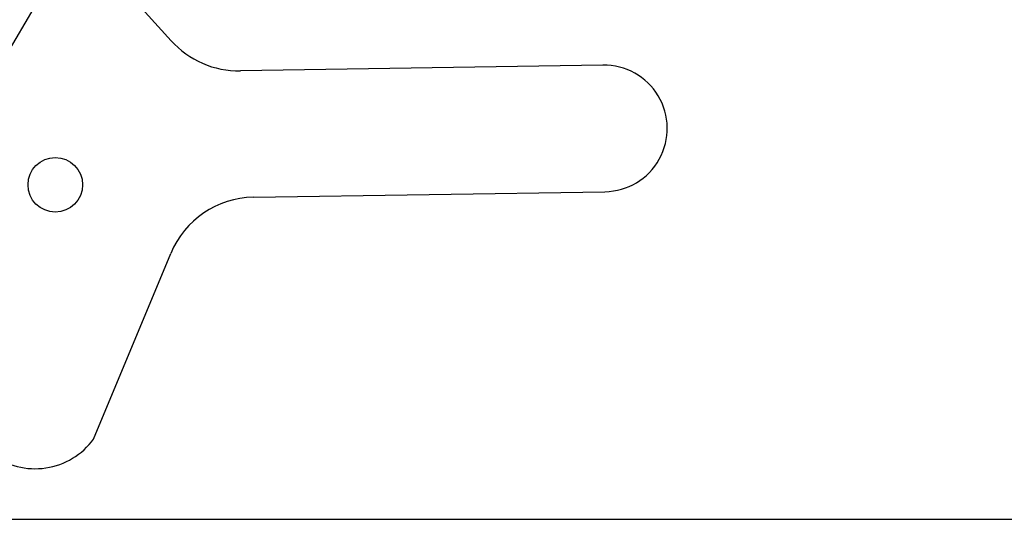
# Model space of a CAD drawing. Extents: x 33 to 408, y 78 to 258.
# Tile 12 of 24: x 150 to 204, y 194 to 221. Entities that reach past the tile are written whole.
import ezdxf

# ---------------------------------------------------------------- set-up
doc = ezdxf.new("R2010")
doc.units = 0
doc.layers.get('0').update_dxf_attribs({"linetype": 'CONTINUOUS'})
doc.layers.add('FORMATO', color=179, linetype='CONTINUOUS')
doc.styles.add('SLDTEXTSTYLE0', font='TXT', dxfattribs={"width": 0.75})
doc.dimstyles.new('SLDDIMSTYLE1', dxfattribs={"dimtxt": 3.5, "dimasz": 3.302, "dimexe": 0, "dimexo": 0.0625, "dimgap": 0.875, "dimtad": 1, "dimdec": 1, "dimrnd": 1e-09, "dimzin": 12, "dimtxsty": 'SLDTEXTSTYLE0', "dimsah": 1, "dimcen": 0.09, "dimazin": 3, "dimtfac": 1, "dimtofl": 0, "dimtmove": 0, "dimatfit": 3, "dimtolj": 1, "dimtzin": 12})
doc.dimstyles.new('SLDDIMSTYLE2', dxfattribs={"dimtxt": 3.5, "dimasz": 3.302, "dimexe": 0, "dimexo": 0.0625, "dimgap": 0.875, "dimtad": 1, "dimdec": 0, "dimrnd": 1e-09, "dimzin": 12, "dimtxsty": 'SLDTEXTSTYLE0', "dimsah": 1, "dimcen": 0.09, "dimazin": 3, "dimtfac": 1, "dimtofl": 0, "dimtmove": 0, "dimatfit": 3, "dimtolj": 1, "dimtzin": 12})

# ---------------------------------------------------------------- blocks, each defined once
blk = doc.blocks.new('_D_1')
at = {"layer": 'FORMATO'}
for p, q in [((200.051, 247.988), (232.807, 247.988)), ((231.807, 247.988), (231.807, 194.023)), ((143.173, 194.023), (232.807, 194.023))]:
    blk.add_line(p, q, dxfattribs=at)
for points in [[(231.807, 247.988), (231.299, 244.686), (232.315, 244.686)], [(231.807, 194.023), (232.315, 197.325), (231.299, 197.325)]]:
    blk.add_solid(points, dxfattribs=at)
at = {"layer": 'FORMATO', "insert": (227.295, 218.082), "char_height": 3.5, "attachment_point": 1, "rotation": 90, "style": 'SLDTEXTSTYLE0'}
blk.add_mtext('59', dxfattribs=at)
blk = doc.blocks.new('_D_2')
at = {"layer": 'FORMATO'}
for p, q in [((64.642, 209.085), (64.642, 254.884)), ((221.125, 235.719), (221.125, 254.884)), ((221.125, 253.884), (64.642, 253.884))]:
    blk.add_line(p, q, dxfattribs=at)
for points in [[(64.642, 253.884), (67.944, 253.376), (67.944, 254.392)], [(221.125, 253.884), (217.823, 254.392), (217.823, 253.376)]]:
    blk.add_solid(points, dxfattribs=at)
at = {"layer": 'FORMATO', "insert": (135.268, 258.395), "char_height": 3.5, "attachment_point": 1, "style": 'SLDTEXTSTYLE0'}
blk.add_mtext('156', dxfattribs=at)

msp = doc.modelspace()

# ---------------------------------------------------------------- linework, layer by layer
at = {"color": 7, "linetype": 'CONTINUOUS'}
for p, q in [((158.1908, 220.319), (153.7418, 225.2699)), ((150.6406, 222.1259), (145.5795, 213.6222)), ((181.912, 218.9794), (161.9895, 218.6616)), ((162.702, 211.716), (182.0246, 212.0242)), ((153.9261, 198.4334), (158.1643, 208.6349))]:
    msp.add_line(p, q, dxfattribs=at)
msp.add_circle((151.8178, 212.4027), 1.5, dxfattribs=at)
for centre, radius, start, end in [((161.9098, 223.661), 5, 221.94361, 270.91368), ((181.9691, 215.5018), 3.478, 270.91368, 90.94124), ((162.7817, 206.7167), 5, 90.91368, 157.43964), ((150.7027, 200.8019), 4, 233.3456, 323.69139)]:
    msp.add_arc(centre, radius, start, end, dxfattribs=at)

# ---------------------------------------------------------------- dimensions: what is measured, and where the dimension line sits
at = {"layer": 'FORMATO'}
dim = msp.add_linear_dim(base=(64.6416, 253.8836), p1=(221.1251, 234.7192), p2=(64.6416, 208.0852), dimstyle='SLDDIMSTYLE2', dxfattribs=at)
dim.commit()
dim.dimension.update_dxf_attribs({"geometry": '_D_2', "text_midpoint": (139.1467, 253.8836), "dimtype": 160})
dim = msp.add_linear_dim(base=(231.8065, 194.0229), p1=(199.0507, 247.9877), p2=(142.1728, 194.0229), angle=90, dimstyle='SLDDIMSTYLE1', dxfattribs=at)
dim.commit()
dim.dimension.update_dxf_attribs({"geometry": '_D_1', "text_midpoint": (231.8065, 220.6679), "dimtype": 160})

doc.saveas('drawing.dxf')
